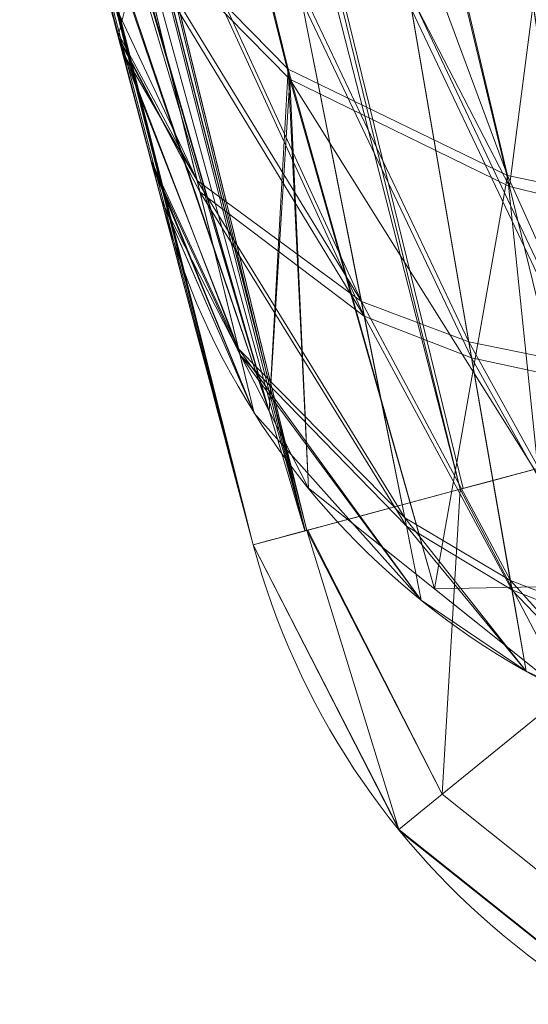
# Model space of a CAD drawing. Header units: millimetres. Extents: x -72 to 72, y -145 to 145.
# Tile 122 of 256: x -55.636 to -55.436, y -15.05 to -14.664. Entities that reach past the tile are written whole.
import ezdxf

# ---------------------------------------------------------------- set-up
doc = ezdxf.new("R2010")
doc.units = ezdxf.units.MM
doc.layers.add('1', color=7, linetype='CONTINUOUS')

msp = doc.modelspace()

# ---------------------------------------------------------------- linework, layer by layer
at = {"layer": '1', "color": 163, "linetype": 'Continuous', "lineweight": 13}
for p, q in [((-55.57998928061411, -14.7348089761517, 2.21052546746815), (-55.57998928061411, -14.7348089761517, 3.36842169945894)), ((-55.544016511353, -14.8698429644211, -31.8425123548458), (-55.544016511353, -14.8698429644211, -23.4988146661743))]:
    msp.add_line(p, q, dxfattribs=at)
at = {"layer": '1', "color": 163, "linetype": 'Continuous', "lineweight": 13, "extrusion": (0, 0, -1)}
for centre, radius in [((0, 2.781752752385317e-14, 144.004626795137), 61.0180546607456), ((-5.6843418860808e-14, -1.73472347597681e-14, 147), 60.9142135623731), ((3.46944695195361e-15, 0, 145), 60), ((-5.6843418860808e-14, -1.73472347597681e-14, 146), 59.50000000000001), ((0, -8.448341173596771e-14, 124.369789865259), 56.3952855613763)]:
    msp.add_circle(centre, radius, dxfattribs=at)
at = {"layer": '1', "color": 163, "linetype": 'Continuous', "lineweight": 13}
for centre, radius in [((0, -2.03130073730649e-13, -145), 60.4433756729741), ((5.6843418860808e-14, -1.73472347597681e-14, -146.707106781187), 60.20710678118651), ((-3.46944695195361e-15, 0, -146), 60)]:
    msp.add_circle(centre, radius, dxfattribs=at)
for centre, radius, start, end in [((0, 1.973953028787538e-14, -142.505083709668), 63.56377365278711, 189.6208549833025, 222.2786899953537), ((-55.25422164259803, -14.79226117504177, -23.4988146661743), 0.3, 194.987361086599, 267.99999999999), ((-55.25422164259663, -14.79226117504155, -31.84251235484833), 0.3, 194.987361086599, 267.99999999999)]:
    msp.add_arc(centre, radius, start, end, dxfattribs=at)
at = {"layer": '1', "color": 163, "linetype": 'Continuous', "lineweight": 13, "extrusion": (-6.402499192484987e-09, 2.415046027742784e-08, 0.9999999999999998)}
msp.add_arc((-55.29000661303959, -14.65793211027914, 3.368421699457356), 0.3, 194.8480508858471, 268.0000000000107, dxfattribs=at)
at = {"layer": '1', "color": 163, "linetype": 'Continuous', "lineweight": 13, "extrusion": (0, 0, -1)}
msp.add_arc((55.29000663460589, -14.6579320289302, -2.210525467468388), 0.3, 272.0000000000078, 345.1519491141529, dxfattribs=at)
at = {"layer": '1', "color": 163, "linetype": 'Continuous', "lineweight": 13, "extrusion": (-0.2586059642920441, 0.9659828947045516, -4.869083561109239e-05)}
msp.add_arc((57.19999999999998, -23.49881463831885, 0.001144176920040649), 0.3, 0, 87.93028667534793, dxfattribs=at)
at = {"layer": '1', "color": 163, "linetype": 'Continuous', "lineweight": 13, "extrusion": (0.2586059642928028, -0.9659828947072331, -4.863357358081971e-05)}
msp.add_arc((-57.19999999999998, -31.84251231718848, 0.001548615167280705), 0.3, 180, 267.9302857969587, dxfattribs=at)
at = {"layer": '1', "color": 163, "linetype": 'Continuous', "lineweight": 13}
for points, knots in [([(-56.0092195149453, 7.430836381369, -40.1881047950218), (-56.38767568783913, 4.578259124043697, -40.18600039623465), (-56.64075283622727, 0.1337488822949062, -40.18517426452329), (-56.24041456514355, -6.020940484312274, -40.18873368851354), (-55.54351012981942, -10.71621283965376, -40.19373372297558), (-54.41900416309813, -15.45484477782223, -40.20106422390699), (-52.84662861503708, -20.19210887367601, -40.21072519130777), (-50.80930273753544, -24.8840909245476, -40.2227166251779), (-48.29613211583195, -29.47758556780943, -40.23703852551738), (-45.29549098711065, -33.91822466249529, -40.25369089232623), (-41.8019172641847, -38.14185204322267, -40.27267372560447), (-37.82569878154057, -42.09225020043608, -40.29398702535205), (-33.38333123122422, -45.70420284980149, -40.31763079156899), (-28.49088723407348, -48.91009564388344, -40.34360502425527), (-21.41016006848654, -52.54962415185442, -40.38134462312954), (-15.5376816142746, -54.48108172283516, -40.41314502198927), (-11.445770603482, -55.3284003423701, -40.43589893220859)], [0, 0, 0, 0, 0.125, 0.1875, 0.25, 0.3125, 0.375, 0.4375, 0.5, 0.5625, 0.625, 0.6875, 0.75, 0.8125, 0.875, 1, 1, 1, 1]), ([(-55.79206164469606, 7.398561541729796, -43.18008904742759), (-56.02458079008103, 5.645469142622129, -43.17850631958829), (-56.32216527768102, 2.145282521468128, -43.17631762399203), (-56.2774919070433, -3.083071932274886, -43.17589833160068), (-55.74469622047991, -8.317168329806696, -43.17832533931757), (-54.72088675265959, -13.50770784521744, -43.18361554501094), (-53.47375240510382, -17.70598476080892, -43.19032117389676), (-52.24993602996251, -20.97159237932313, -43.1970039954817), (-51.21943771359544, -23.37545791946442, -43.20267281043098), (-50.07211843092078, -25.74001208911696, -43.20902270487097), (-48.38893654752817, -28.83185243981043, -43.21838366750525), (-46.01474015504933, -32.54916112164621, -43.23166013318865), (-42.79579392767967, -36.67874397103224, -43.24974804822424), (-39.80590965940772, -39.8550863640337, -43.26661311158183), (-37.22554922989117, -42.23774127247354, -43.28120343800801), (-35.20249638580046, -43.93723232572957, -43.29265772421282), (-33.10278230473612, -45.54055131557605, -43.30455868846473), (-30.93842460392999, -47.03880768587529, -43.31683624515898), (-28.72004833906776, -48.42495516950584, -43.32942842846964), (-25.67962645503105, -50.13475593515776, -43.34669906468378), (-22.51737436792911, -51.63244938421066, -43.36467929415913), (-19.23182754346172, -52.91446779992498, -43.3833775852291), (-15.89144214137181, -54.03891938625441, -43.40239509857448), (-13.34178061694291, -54.70350458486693, -43.41691632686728), (-11.6398303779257, -55.06359028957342, -43.42660953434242)], [0, 0, 0, 0, 0.0625, 0.125, 0.1875, 0.25, 0.3125, 0.34375, 0.375, 0.40625, 0.4375, 0.5, 0.5625, 0.625, 0.65625, 0.6875, 0.71875, 0.75, 0.78125, 0.8125, 0.875, 0.90625, 0.9375, 1, 1, 1, 1]), ([(-56.50000000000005, -4.895578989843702e-16, -15.81462433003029), (-56.49999999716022, -0.967056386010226, -15.8120534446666), (-56.45043392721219, -2.918040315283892, -15.80691167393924), (-56.14086936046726, -6.892608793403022, -15.79662813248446), (-55.33779639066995, -11.96000647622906, -15.78377370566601), (-53.65336816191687, -18.09517495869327, -15.76834839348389), (-51.21658996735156, -24.15893938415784, -15.75292308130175), (-48.02467232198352, -30.0154777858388, -15.73749776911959), (-44.10762326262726, -35.52636955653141, -15.72207245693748), (-39.52881410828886, -40.56063158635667, -15.70664714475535), (-36.0977595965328, -43.52332059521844, -15.69636360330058), (-34.30725113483, -44.89167162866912, -15.6912218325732)], [0, 0, 0, 0, 0.0625, 0.125, 0.25, 0.375, 0.5, 0.625, 0.75, 0.875, 1, 1, 1, 1]), ([(-54.1748946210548, -21.2568850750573, 31.5), (-54.6638936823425, -17.571101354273, 31.499871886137), (-55.1250233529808, -14.095380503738, 30.1514430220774), (-55.6314401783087, -10.2783120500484, 26.7224698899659), (-55.7653499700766, -9.26897978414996, 25.3941579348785), (-55.9577956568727, -7.81843880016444, 22.2910702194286), (-56.0092096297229, -7.43091089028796, 20.5929966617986), (-56.0092195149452, -7.43083638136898, 18.8118952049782)], [0, 0, 0, 0, 0.5, 0.5, 0.75, 0.75, 1, 1, 1, 1]), ([(-56.00921274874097, -7.43088738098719, 18.81189514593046), (-55.84778768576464, -8.64761337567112, 18.27553385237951), (-55.57446086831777, -10.46857355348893, 17.47101728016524), (-55.14800137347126, -12.88831644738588, 16.40328050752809), (-54.79726728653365, -14.6992013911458, 15.60654748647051), (-54.41554179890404, -16.50502466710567, 14.8125598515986), (-53.86455365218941, -18.90435921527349, 13.75579519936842), (-53.09654226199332, -21.8880547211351, 12.44277299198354), (-52.04587146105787, -25.44201606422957, 10.88781178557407), (-50.86235861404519, -28.96561770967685, 9.35961010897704), (-49.54285790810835, -32.4561508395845, 7.86666250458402), (-48.56815383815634, -34.75713714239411, 6.899976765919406), (-48.05581082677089, -35.9000126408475, 6.425037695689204)], [0, 0, 0, 0, 0.125, 0.1875, 0.25, 0.3125, 0.375, 0.5, 0.625, 0.75, 0.875, 1, 1, 1, 1]), ([(-47.46844656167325, -30.64305029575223, -0.8061324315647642), (-48.05961782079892, -29.72727555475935, -0.05716055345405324), (-49.17838392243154, -27.87812518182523, 1.469014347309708), (-50.67197279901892, -25.05862759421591, 3.829412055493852), (-51.76788006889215, -22.67685427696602, 5.845017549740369), (-52.55819579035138, -20.75314257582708, 7.47955347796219), (-53.10827526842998, -19.30177147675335, 8.715144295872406), (-53.61576125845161, -17.84355812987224, 9.960823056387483), (-54.23731669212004, -15.88719951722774, 11.62907026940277), (-54.91085441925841, -13.42264493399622, 13.72871973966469), (-55.55516477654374, -10.43872688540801, 16.26421220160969), (-55.8760261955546, -8.43476743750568, 17.96132468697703), (-56.00921263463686, -7.430887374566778, 18.8118951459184)], [0, 0, 0, 0, 0.125, 0.25, 0.375, 0.4375, 0.5, 0.5625, 0.625, 0.75, 0.875, 1, 1, 1, 1]), ([(-55.88612754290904, -12.23954941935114, 6.089287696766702), (-55.85059944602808, -12.41748333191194, 6.089174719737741), (-55.77869664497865, -12.7691375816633, 6.054499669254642), (-55.66952130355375, -13.2798950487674, 5.900403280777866), (-55.58299770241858, -13.67054627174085, 5.693434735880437), (-55.51849878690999, -13.95616024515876, 5.483429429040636), (-55.47338640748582, -14.15405077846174, 5.305928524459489), (-55.43216048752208, -14.33387580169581, 5.109900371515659), (-55.39489755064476, -14.49603731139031, 4.893579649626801), (-55.3633153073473, -14.63464594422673, 4.664949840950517), (-55.33748926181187, -14.75008017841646, 4.423676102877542), (-55.31743625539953, -14.8429037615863, 4.167436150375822), (-55.30005890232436, -14.93088029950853, 3.818793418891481), (-55.29738882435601, -14.95785709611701, 3.550484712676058), (-55.30047648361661, -14.95774927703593, 3.36842170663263)], [0, 0, 0, 0, 0.125, 0.25, 0.375, 0.4375, 0.5, 0.5625, 0.625, 0.6875, 0.75, 0.8125, 0.875, 1, 1, 1, 1]), ([(-55.3004764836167, -14.95774927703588, 2.21052546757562), (-55.29738882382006, -14.9578570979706, 2.028633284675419), (-55.30020050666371, -14.93035183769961, 1.755681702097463), (-55.31787378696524, -14.84126779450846, 1.406430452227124), (-55.33765623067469, -14.74944792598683, 1.153916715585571), (-55.36359854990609, -14.63355817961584, 0.912001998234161), (-55.40652624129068, -14.44559320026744, 0.603030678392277), (-55.47145388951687, -14.16306793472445, 0.2635371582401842), (-55.55087793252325, -13.81409626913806, -0.01933700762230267), (-55.61820836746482, -13.51178725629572, -0.1985951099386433), (-55.67058775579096, -13.2729613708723, -0.3103602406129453), (-55.72496185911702, -13.02086990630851, -0.399722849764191), (-55.79690801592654, -12.68010648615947, -0.4840857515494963), (-55.85058020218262, -12.41757199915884, -0.5102275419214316), (-55.88612754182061, -12.23954941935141, -0.5103405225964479)], [0, 0, 0, 0, 0.125, 0.1875, 0.25, 0.3125, 0.375, 0.5, 0.625, 0.6875, 0.75, 0.8125, 0.875, 1, 1, 1, 1]), ([(-54.6960387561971, -14.97885670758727, 3.36842170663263), (-54.69603918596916, -14.97885668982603, 3.483491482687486), (-54.70081776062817, -14.9648622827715, 3.728262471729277), (-54.72759878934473, -14.88128345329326, 4.136053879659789), (-54.77949100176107, -14.71350708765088, 4.577214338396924), (-54.85934779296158, -14.44729141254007, 5.01831140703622), (-54.95144451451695, -14.12961846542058, 5.366354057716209), (-55.03941032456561, -13.81724252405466, 5.612790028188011), (-55.11270501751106, -13.55146372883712, 5.77799980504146), (-55.1913680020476, -13.2605666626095, 5.914979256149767), (-55.3032278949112, -12.83770466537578, 6.055446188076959), (-55.39336090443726, -12.48528877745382, 6.104626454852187), (-55.45460625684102, -12.23966405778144, 6.104356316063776)], [0, 0, 0, 0, 0.125, 0.25, 0.375, 0.5, 0.625, 0.6875, 0.75, 0.8125, 0.875, 1, 1, 1, 1]), ([(-55.45460625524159, -12.23966405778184, -0.5254091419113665), (-55.41185406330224, -12.41867621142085, -0.5255402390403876), (-55.34737460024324, -12.68274231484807, -0.4996196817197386), (-55.2610187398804, -13.02563227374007, -0.4152352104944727), (-55.19583735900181, -13.27936605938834, -0.3256800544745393), (-55.13265069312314, -13.519819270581, -0.2135590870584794), (-55.05091055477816, -13.8242808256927, -0.03359442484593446), (-54.95347438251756, -14.17590801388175, 0.2506349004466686), (-54.87053460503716, -14.46082041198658, 0.59202368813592), (-54.81319721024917, -14.65051496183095, 0.9028864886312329), (-54.77644761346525, -14.76756167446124, 1.146354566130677), (-54.74585789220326, -14.86039572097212, 1.400563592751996), (-54.71377490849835, -14.95061961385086, 1.752258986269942), (-54.70015594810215, -14.97871292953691, 2.027234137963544), (-54.6960387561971, -14.97885670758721, 2.21052546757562)], [0, 0, 0, 0, 0.125, 0.1875, 0.25, 0.3125, 0.375, 0.5, 0.625, 0.6875, 0.75, 0.8125, 0.875, 1, 1, 1, 1]), ([(-55.5799892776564, -14.7348089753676, 3.36842169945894), (-55.57998927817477, -14.73480897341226, 3.44896475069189), (-55.58213822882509, -14.72671483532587, 3.610062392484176), (-55.59504974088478, -14.67792821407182, 3.928739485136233), (-55.62711874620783, -14.55628056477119, 4.313528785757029), (-55.68686239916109, -14.3265224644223, 4.737097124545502), (-55.76506072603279, -14.01960889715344, 5.105300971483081), (-55.85726847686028, -13.64806441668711, 5.403934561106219), (-55.958544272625, -13.22732468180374, 5.624153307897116), (-56.06394974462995, -12.77323273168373, 5.759072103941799), (-56.13424524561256, -12.45882653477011, 5.78948544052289), (-56.16871195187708, -12.3014495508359, 5.78947912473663)], [0, 0, 0, 0, 0.0625, 0.125, 0.25, 0.375, 0.5, 0.625, 0.75, 0.875, 1, 1, 1, 1]), ([(-55.2646914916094, -14.7950489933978, -32.1423166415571), (-55.3699560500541, -14.4017700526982, -32.1422975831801), (-55.4710290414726, -14.0073452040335, -32.1422794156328), (-55.66314816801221, -13.2229025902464, -32.1422449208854), (-55.7543412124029, -12.8328742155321, -32.1422285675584), (-55.84142488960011, -12.4419530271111, -32.1422130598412)], [0, 0, 0, 0, 0.504098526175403, 0.504098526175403, 1, 1, 1, 1]), ([(-56.123774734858, -12.5048754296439, -31.8424047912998), (-56.0362343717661, -12.8977698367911, -31.8424208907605), (-55.9445630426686, -13.2897665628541, -31.8424378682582), (-55.7514362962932, -14.0781667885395, -31.8424736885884), (-55.64983320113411, -14.474580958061, -31.8424925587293), (-55.544016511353, -14.8698429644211, -31.8425123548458)], [0, 0, 0, 0, 0.495901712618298, 0.495901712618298, 1, 1, 1, 1]), ([(-55.574769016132, -13.5837330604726, -23.1990663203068), (-55.5695413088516, -13.6051252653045, -23.1990653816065), (-55.564301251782, -13.626514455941, -23.1990644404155), (-55.5203726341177, -13.8053782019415, -23.1990565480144), (-55.48102666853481, -13.9626928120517, -23.1990494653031), (-55.3836127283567, -14.3452611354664, -23.1990319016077), (-55.32483667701, -14.5703405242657, -23.1990212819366), (-55.2646914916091, -14.7950489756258, -23.1990103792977)], [0, 0, 0, 0, 0.0528347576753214, 0.0528347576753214, 0.441888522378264, 0.441888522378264, 1, 1, 1, 1]), ([(-55.544016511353, -14.8698429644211, -23.4988146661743), (-55.60447715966, -14.6440014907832, -23.4988259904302), (-55.6635614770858, -14.4177870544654, -23.4988370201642), (-55.7614863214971, -14.033289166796, -23.4988552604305), (-55.801038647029, -13.8751809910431, -23.4988626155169), (-55.8451976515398, -13.6954148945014, -23.4988708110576), (-55.8504651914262, -13.6739177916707, -23.4988717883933), (-55.8557203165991, -13.6524176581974, -23.4988727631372)], [0, 0, 0, 0, 0.558111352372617, 0.558111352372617, 0.947165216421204, 0.947165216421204, 1, 1, 1, 1]), ([(-55.6356722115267, -14.52314509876, 9.78936939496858), (-55.6068483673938, -14.6335650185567, 9.78936407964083), (-55.5799463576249, -14.734970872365, 9.88709594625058), (-55.58006764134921, -14.7345133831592, 10.1136312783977), (-55.606933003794, -14.6332407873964, 10.2106359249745), (-55.6356721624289, -14.5231452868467, 10.2106306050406)], [0, 0, 0, 0, 0.5, 0.5, 1, 1, 1, 1])]:
    msp.add_open_spline(points, degree=3, knots=knots, dxfattribs=at)
msp.add_open_spline([(-56.16871195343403, -12.30144954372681, -0.210531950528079), (-56.13424677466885, -12.45881955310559, -0.2105382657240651), (-56.06393706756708, -12.7732880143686, -0.180447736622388), (-55.95849214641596, -13.2275418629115, -0.04594535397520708), (-55.85730076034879, -13.64793291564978, 0.1749594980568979), (-55.76511267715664, -14.0194006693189, 0.4737531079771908), (-55.68686450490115, -14.3265154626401, 0.8417527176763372), (-55.62693945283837, -14.55691206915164, 1.265050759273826), (-55.58895324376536, -14.70116429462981, 1.72744352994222), (-55.57998927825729, -14.734808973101, 2.04937074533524), (-55.57998927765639, -14.7348089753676, 2.210525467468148)], degree=3, dxfattribs=at)
for points in [[(-56.89024180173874, 41.52245447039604, -163.0000025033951), (-52.44118720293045, 40.07687047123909, -163.0000025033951), (-55.84102869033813, -40.98785668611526, -163.0000025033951), (-62.30000033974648, 2.306488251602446e-14, -163.0000025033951)], [(-51.26524344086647, -40.01524299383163, -163.0000025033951), (-55.84102869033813, -40.98785668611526, -163.0000025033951), (-52.44118720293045, 40.07687047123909, -163.0000025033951)], [(-57.48506635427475, -18.67802999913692, -144.9999958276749), (-60.11226028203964, -6.318053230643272, -144.9999958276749), (-59.99999865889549, 0, -144.9999958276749), (-54.8127256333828, -24.40419793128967, -144.9999958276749)], [(-58.68885666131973, -12.47470173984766, -145.9999978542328), (-59.99999865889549, 7.347880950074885e-15, -145.9999978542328), (-59.50000137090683, -1.734723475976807e-14, -145.9999978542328), (-54.35595288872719, -24.20083060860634, -145.9999978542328)], [(-51.48215219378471, -16.72756485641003, -123.8834485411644), (-54.13153767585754, -7.864786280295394e-14, -123.8834485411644), (-56.3952848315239, -7.767609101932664e-14, -124.3697926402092), (-53.63510549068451, -17.42710173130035, -124.3697926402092)], [(-55.90719729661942, -8.199820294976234, 23.02965894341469), (-56.00921437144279, -7.430861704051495, 18.81189458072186), (-52.23216861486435, -35.90000048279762, 18.77893321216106)], [(-53.6927618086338, -17.58798211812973, 10.17858553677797), (-56.00921437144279, -7.430861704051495, 18.81189458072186), (-54.55920472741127, -14.68137931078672, 10.76085958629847)], [(-54.64030429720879, -14.37661144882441, 10.82546170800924), (-54.55920472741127, -14.68137931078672, 10.76085958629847), (-56.00921437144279, -7.430861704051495, 18.81189458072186)], [(-56.00921437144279, -7.430887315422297, 18.81189458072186), (-52.85102128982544, -20.62619663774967, 10.56393515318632), (-52.89638042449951, -21.29850536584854, 11.49737183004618)], [(-52.85102128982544, -20.62619663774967, 10.56393515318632), (-56.00921437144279, -7.430887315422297, 18.81189458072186), (-53.6927618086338, -17.58798211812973, 10.17858553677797)], [(-52.89638042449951, -21.29850536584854, 11.49737183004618), (-52.88083851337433, -21.9598226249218, 12.41813320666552), (-56.00921437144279, -7.430887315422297, 18.81189458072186)], [(-52.23216861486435, -35.90000048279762, 18.77893321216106), (-56.00921437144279, -7.430887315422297, 18.81189458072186), (-52.81071737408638, -22.28547632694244, 12.27482222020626)], [(-55.57294189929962, -10.71924343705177, 27.05173939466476), (-55.90719729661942, -8.199820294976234, 23.02965894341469), (-52.23216861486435, -35.90000048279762, 18.77893321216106)], [(-55.53851276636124, -9.792938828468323, -124.3697926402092), (-63.04597854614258, -11.36612799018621, -124.5216652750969), (-63.58210742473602, -22.15305902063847, -124.5606690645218)], [(-63.58210742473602, -22.15305902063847, -124.5606690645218), (-48.8397516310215, -28.19764241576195, -124.3697926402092), (-55.53851276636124, -9.792938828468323, -124.3697926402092)], [(-52.23216861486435, -35.90000048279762, 18.77893321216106), (-54.17489632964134, -21.25688455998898, 31.50000050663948), (-54.9570769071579, -15.36125689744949, 30.29151447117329), (-55.57294189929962, -10.71924343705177, 27.05173939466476)], [(-58.89143794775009, -12.51776143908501, -146.7071026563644), (-48.70857298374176, -35.38884967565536, -146.7071026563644), (-48.13650995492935, -34.97322276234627, -145.9999978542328), (-58.19978192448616, -12.37074565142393, -145.9999978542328)], [(-56.04054033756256, -12.48632092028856, -32.05152973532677), (-55.95022812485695, -12.4661959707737, -32.11639076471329), (-55.37233501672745, -14.82386793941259, -32.11646527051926)], [(-55.95022812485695, -12.4661959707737, -32.11639076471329), (-55.94415590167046, -12.46484369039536, -32.11783245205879), (-55.36632984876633, -14.82226047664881, -32.11790695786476), (-55.37233501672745, -14.82386793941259, -32.11646527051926)], [(-55.36632984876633, -14.82226047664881, -32.11790695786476), (-55.94415590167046, -12.46484369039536, -32.11783245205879), (-55.56551367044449, -13.62155377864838, -32.14226290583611)], [(-58.68885666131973, -12.47470173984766, -144.9999958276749), (-58.68885666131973, -12.47470173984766, -145.9999978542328), (-48.54102060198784, -35.26711463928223, -145.9999978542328), (-48.54102060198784, -35.26711463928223, -144.9999958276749)], [(-54.35595288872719, -24.20083060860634, -145.9999978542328), (-54.8127256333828, -24.40419793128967, -145.9999978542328), (-58.68885666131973, -12.47470173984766, -145.9999978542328)], [(-56.10247701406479, -12.50012591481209, -31.95472806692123), (-56.04168027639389, -12.48657517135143, -32.05071017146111), (-55.46280741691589, -14.84809163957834, -32.05077722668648), (-55.52294850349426, -14.86419700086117, -31.9548100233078)], [(-56.04168027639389, -12.48657517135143, -32.05071017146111), (-56.04054033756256, -12.48632092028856, -32.05152973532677), (-55.46167865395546, -14.84778989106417, -32.05159679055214), (-55.46280741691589, -14.84809163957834, -32.05077722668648)], [(-55.37233501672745, -14.82386793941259, -32.11646527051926), (-55.46167865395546, -14.84778989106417, -32.05159679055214), (-56.04054033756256, -12.48632092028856, -32.05152973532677)], [(-55.52294850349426, -14.86419700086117, -31.9548100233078), (-56.10315501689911, -12.50027678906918, -31.95115923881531), (-56.10247701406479, -12.50012591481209, -31.95472806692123)], [(-55.84641546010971, -13.69042880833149, -31.84245526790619), (-56.10315501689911, -12.50027678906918, -31.95115923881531), (-55.52361905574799, -14.86437674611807, -31.95124119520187)], [(-55.52294850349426, -14.86419700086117, -31.9548100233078), (-55.52361905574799, -14.86437674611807, -31.95124119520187), (-56.10315501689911, -12.50027678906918, -31.95115923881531)], [(-55.90222030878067, -13.4607357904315, -28.19059230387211), (-55.95181882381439, -13.25307041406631, -28.3226128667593), (-55.54401502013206, -14.86984267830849, -31.84251114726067)], [(-55.84641546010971, -13.69042787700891, -31.84245526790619), (-55.54401502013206, -14.86984267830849, -31.84251114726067), (-55.95181882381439, -13.25307041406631, -28.3226128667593)], [(-55.54401502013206, -14.86984267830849, -31.84251114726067), (-55.86738139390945, -13.60460836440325, -27.98096463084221), (-55.90222030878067, -13.4607357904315, -28.19059230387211)], [(-55.85571750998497, -13.65241687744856, -27.73945778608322), (-55.86738139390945, -13.60460836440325, -27.98096463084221), (-55.54401502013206, -14.86984267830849, -31.84251114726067)], [(-55.68303540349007, -13.61019723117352, -23.22490140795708), (-55.77403679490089, -13.63244280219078, -23.29058572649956), (-55.46280741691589, -14.84809163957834, -23.29054847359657), (-55.37233501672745, -14.82386793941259, -23.22486229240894)], [(-55.37233501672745, -14.82386793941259, -23.22486229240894), (-55.36827072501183, -14.82277922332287, -23.22388626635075), (-55.67894503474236, -13.60919699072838, -23.22392538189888), (-55.68303540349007, -13.61019723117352, -23.22490140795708)], [(-55.42303994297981, -14.19023890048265, -23.19903858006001), (-55.67894503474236, -13.60919699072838, -23.22392538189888), (-55.36827072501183, -14.82277922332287, -23.22388626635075)], [(-55.56551367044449, -13.62155377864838, -32.14226290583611), (-55.26469275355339, -14.79504909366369, -32.14231505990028), (-55.36632984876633, -14.82226047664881, -32.11790695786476)], [(-55.13054877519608, -13.62492516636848, -32.15742483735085), (-54.82389777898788, -14.81044478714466, -32.15756639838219), (-55.26469275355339, -14.79504909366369, -32.14231505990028), (-55.56551367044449, -13.62155377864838, -32.14226290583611)], [(-55.52294850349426, -14.86419700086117, -23.3865175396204), (-55.46280741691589, -14.84809163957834, -23.29054847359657), (-55.77403679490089, -13.63244280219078, -23.29058572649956), (-55.83452805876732, -13.64723313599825, -23.38656224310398)], [(-55.83452805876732, -13.64723313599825, -23.38656224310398), (-55.83532899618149, -13.64742871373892, -23.39080534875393), (-55.52294850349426, -14.86419700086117, -23.3865175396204)], [(-55.52374571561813, -14.86441027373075, -23.3907587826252), (-55.83532899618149, -13.64742871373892, -23.39080534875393), (-55.70319294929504, -14.26198240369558, -23.49884435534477)], [(-55.83532899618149, -13.64742871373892, -23.39080534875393), (-55.52374571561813, -14.86441027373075, -23.3907587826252), (-55.52294850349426, -14.86419700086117, -23.3865175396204)], [(-55.85571750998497, -13.65241687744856, -27.73945778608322), (-55.54401502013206, -14.86984267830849, -31.84251114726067), (-55.70319294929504, -14.26198240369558, -23.49884435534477)], [(-55.52361905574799, -14.86437674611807, -31.95124119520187), (-55.54401502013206, -14.86984267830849, -31.84251114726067), (-55.84641546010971, -13.69042880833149, -31.84245526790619)], [(-55.44420704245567, -14.72504250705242, 4.411030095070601), (-55.58162555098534, -14.1439288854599, 5.262065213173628), (-55.66976591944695, -14.11827560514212, 5.209491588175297)], [(-55.66976591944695, -14.11827560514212, 5.209491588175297), (-55.53031712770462, -14.68338631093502, 4.38148807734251), (-55.44420704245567, -14.72504250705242, 4.411030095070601)], [(-55.59571832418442, -14.61673341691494, 4.348068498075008), (-55.53031712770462, -14.68338631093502, 4.38148807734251), (-55.66976591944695, -14.11827560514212, 5.209491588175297)], [(-55.39795756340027, -14.73472453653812, 4.422916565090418), (-55.53405731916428, -14.14663996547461, 5.281775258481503), (-55.58162555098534, -14.1439288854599, 5.262065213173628)], [(-55.58162555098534, -14.1439288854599, 5.262065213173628), (-55.44420704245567, -14.72504250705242, 4.411030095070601), (-55.39795756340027, -14.73472453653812, 4.422916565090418)], [(-55.3404800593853, -14.73740395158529, 4.434375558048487), (-55.47403544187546, -14.15103953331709, 5.30284084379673), (-55.53405731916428, -14.14663996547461, 5.281775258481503)], [(-55.53405731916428, -14.14663996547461, 5.281775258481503), (-55.39795756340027, -14.73472453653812, 4.422916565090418), (-55.3404800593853, -14.73740395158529, 4.434375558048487)], [(-55.70319294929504, -14.26198240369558, -23.49884435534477), (-55.54401502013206, -14.86984267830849, -23.49881455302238), (-55.52374571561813, -14.86441027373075, -23.3907587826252)], [(-55.54401502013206, -14.86984267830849, -31.84251114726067), (-55.54401502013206, -14.86984267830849, -23.49881455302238), (-55.70319294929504, -14.26198240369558, -23.49884435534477)], [(-55.63000589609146, -14.54483065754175, 1.277152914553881), (-55.57999014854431, -14.73480928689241, 2.210525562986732), (-55.69048970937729, -14.31150082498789, 2.210525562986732)], [(-55.69048970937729, -14.31150082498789, 3.368421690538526), (-55.57999014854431, -14.73480928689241, 3.368421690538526), (-55.62741681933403, -14.55474086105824, 4.276912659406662)], [(-55.69048970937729, -14.31150082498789, 3.368421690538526), (-55.69048970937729, -14.31150082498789, 2.210525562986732), (-55.57999014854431, -14.73480928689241, 2.210525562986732), (-55.57999014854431, -14.73480928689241, 3.368421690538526)], [(-55.59036135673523, -14.4452815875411, 0.7482004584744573), (-55.5296503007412, -14.68729600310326, 1.202656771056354), (-55.59492856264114, -14.62088432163, 1.237560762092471)], [(-55.44344708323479, -14.7293983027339, 1.175279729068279), (-55.5296503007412, -14.68729600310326, 1.202656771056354), (-55.59036135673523, -14.4452815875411, 0.7482004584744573)], [(-55.59036135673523, -14.4452815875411, 0.7482004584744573), (-55.5032342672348, -14.48072586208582, 0.7088431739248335), (-55.44344708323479, -14.7293983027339, 1.175279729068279)], [(-55.44344708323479, -14.7293983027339, 1.175279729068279), (-55.5032342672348, -14.48072586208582, 0.7088431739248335), (-55.40679395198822, -14.44652676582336, 0.7143924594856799)], [(-55.40679395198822, -14.44652676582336, 0.7143924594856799), (-55.33649399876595, -14.75539803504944, 1.179707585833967), (-55.44344708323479, -14.7293983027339, 1.175279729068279)], [(-55.63567206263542, -14.52314481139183, 9.999999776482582), (-55.59701472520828, -14.67043906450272, 9.852388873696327), (-55.58350682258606, -14.72153048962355, 9.929792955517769)], [(-55.63567206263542, -14.52314481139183, 9.999999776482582), (-55.61507120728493, -14.60184063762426, 9.805980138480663), (-55.59701472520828, -14.67043906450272, 9.852388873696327)], [(-55.63567206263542, -14.52314481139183, 9.999999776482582), (-55.59535697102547, -14.67672549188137, 10.14124043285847), (-55.60271069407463, -14.64883796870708, 10.16646064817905)], [(-55.63567206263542, -14.52314481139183, 9.999999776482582), (-55.5800087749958, -14.73474223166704, 10.00036392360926), (-55.5841401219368, -14.71913978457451, 10.07623225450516)], [(-55.5841401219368, -14.71913978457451, 10.07623225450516), (-55.59535697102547, -14.67672549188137, 10.14124043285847), (-55.63567206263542, -14.52314481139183, 9.999999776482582)], [(-55.58350682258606, -14.72153048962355, 9.929792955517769), (-55.5800087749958, -14.73474223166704, 10.00036392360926), (-55.63567206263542, -14.52314481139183, 9.999999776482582)], [(-55.53783476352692, -14.81739897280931, 2.210525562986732), (-55.57999014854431, -14.73480928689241, 2.210525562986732), (-55.63000589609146, -14.54483065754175, 1.277152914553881)], [(-55.63000589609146, -14.54483065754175, 1.277152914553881), (-55.59492856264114, -14.62088432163, 1.237560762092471), (-55.53783476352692, -14.81739897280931, 2.210525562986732)], [(-55.53783476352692, -14.81739897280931, 3.368421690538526), (-55.59571832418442, -14.61673341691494, 4.348068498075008), (-55.62741681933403, -14.55474086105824, 4.276912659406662)], [(-55.62741681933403, -14.55474086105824, 4.276912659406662), (-55.57999014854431, -14.73480928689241, 3.368421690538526), (-55.53783476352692, -14.81739897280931, 3.368421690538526)], [(-55.59700727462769, -14.67043720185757, 9.852388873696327), (-55.61506375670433, -14.60183877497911, 9.805980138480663), (-55.58836832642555, -14.6357910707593, 9.714066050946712)], [(-55.53031712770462, -14.68338631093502, 4.38148807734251), (-55.59571832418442, -14.61673341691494, 4.348068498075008), (-55.53783476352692, -14.81739897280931, 3.368421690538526)], [(-55.53783476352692, -14.81739897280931, 2.210525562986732), (-55.59492856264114, -14.62088432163, 1.237560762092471), (-55.5296503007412, -14.68729600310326, 1.202656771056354)], [(-55.60270324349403, -14.64883610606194, 10.16646064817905), (-55.56604266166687, -14.72706161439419, 10.21924801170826), (-55.58972805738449, -14.63022641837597, 10.28860546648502)], [(-55.50158023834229, -14.77450877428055, 10.28688810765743), (-55.56256696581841, -14.6415401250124, 10.33573877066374), (-55.58972805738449, -14.63022641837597, 10.28860546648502)], [(-55.58972805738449, -14.63022641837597, 10.28860546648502), (-55.56604266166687, -14.72706161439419, 10.21924801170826), (-55.50158023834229, -14.77450877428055, 10.28688810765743)], [(-55.58836832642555, -14.6357910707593, 9.714066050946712), (-55.56495487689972, -14.73148353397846, 9.785485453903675), (-55.59700727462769, -14.67043720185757, 9.852388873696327)], [(-55.50043284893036, -14.78021871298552, 9.71934199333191), (-55.56495487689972, -14.73148353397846, 9.785485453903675), (-55.58836832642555, -14.6357910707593, 9.714066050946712)], [(-55.58836832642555, -14.6357910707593, 9.714066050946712), (-55.5611290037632, -14.64796997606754, 9.667426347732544), (-55.50043284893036, -14.78021871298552, 9.71934199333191)], [(-55.50158023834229, -14.77450877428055, 10.28688810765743), (-55.52652850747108, -14.64893575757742, 10.37874072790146), (-55.56256696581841, -14.6415401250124, 10.33573877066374)], [(-55.60270324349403, -14.64883610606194, 10.16646064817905), (-55.59755861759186, -14.66835476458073, 10.14880929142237), (-55.56604266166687, -14.72706161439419, 10.21924801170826)], [(-55.5611290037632, -14.64796997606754, 9.667426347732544), (-55.52508682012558, -14.6561861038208, 9.624848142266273), (-55.50043284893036, -14.78021871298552, 9.71934199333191)], [(-55.45942857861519, -14.79024905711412, 10.31504385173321), (-55.48328533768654, -14.65190667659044, 10.41519269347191), (-55.52652850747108, -14.64893575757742, 10.37874072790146)], [(-55.52652850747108, -14.64893575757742, 10.37874072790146), (-55.50158023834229, -14.77450877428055, 10.28688810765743), (-55.45942857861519, -14.79024905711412, 10.31504385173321)], [(-55.41323870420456, -14.7996935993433, 10.33768896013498), (-55.43527752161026, -14.65040817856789, 10.44335402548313), (-55.48328533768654, -14.65190667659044, 10.41519269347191)], [(-55.48328533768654, -14.65190667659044, 10.41519269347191), (-55.45942857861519, -14.79024905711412, 10.31504385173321), (-55.41323870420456, -14.7996935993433, 10.33768896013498)], [(-55.45832216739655, -14.7965494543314, 9.691777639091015), (-55.50043284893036, -14.78021871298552, 9.71934199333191), (-55.52508682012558, -14.6561861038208, 9.624848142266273)], [(-55.52508682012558, -14.6561861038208, 9.624848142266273), (-55.48190325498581, -14.6598918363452, 9.58870816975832), (-55.45832216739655, -14.7965494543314, 9.691777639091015)], [(-55.48190325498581, -14.6598918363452, 9.58870816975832), (-55.43399602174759, -14.65900614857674, 9.56072099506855), (-55.41220679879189, -14.80651833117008, 9.669571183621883)], [(-55.41220679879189, -14.80651833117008, 9.669571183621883), (-55.45832216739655, -14.7965494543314, 9.691777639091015), (-55.48190325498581, -14.6598918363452, 9.58870816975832)], [(-55.56604266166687, -14.72706161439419, 10.21924801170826), (-55.59755861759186, -14.66835476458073, 10.14880929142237), (-55.59534952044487, -14.67672362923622, 10.14124043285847)], [(-55.56495487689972, -14.73148353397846, 9.785485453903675), (-55.59670925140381, -14.67158086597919, 9.854121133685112), (-55.59700727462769, -14.67043720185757, 9.852388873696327)], [(-55.54919317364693, -14.79555200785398, 9.885529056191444), (-55.58350682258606, -14.72153048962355, 9.929792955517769), (-55.59670925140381, -14.67158086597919, 9.854121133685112)], [(-55.59670925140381, -14.67158086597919, 9.854121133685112), (-55.56495487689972, -14.73148353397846, 9.785485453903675), (-55.54919317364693, -14.79555200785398, 9.885529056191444)], [(-55.54982647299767, -14.7929834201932, 10.12072432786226), (-55.56604266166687, -14.72706161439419, 10.21924801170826), (-55.59534952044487, -14.67672362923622, 10.14124043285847)], [(-55.59534952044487, -14.67672362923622, 10.14124043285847), (-55.5841401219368, -14.71913885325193, 10.07623225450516), (-55.54982647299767, -14.7929834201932, 10.12072432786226)], [(-55.53783476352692, -14.81739897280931, 3.368421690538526), (-55.5223822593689, -14.84767068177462, 3.368421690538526), (-55.53031712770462, -14.68338631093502, 4.38148807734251)], [(-55.44420704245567, -14.72504250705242, 4.411030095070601), (-55.53031712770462, -14.68338631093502, 4.38148807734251), (-55.47285452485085, -14.88717645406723, 3.368421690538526)], [(-55.5223822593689, -14.84767068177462, 3.368421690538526), (-55.47285452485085, -14.88717645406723, 3.368421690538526), (-55.53031712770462, -14.68338631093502, 4.38148807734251)], [(-55.5296503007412, -14.68729600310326, 1.202656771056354), (-55.5223822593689, -14.84767068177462, 2.210525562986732), (-55.53783476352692, -14.81739897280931, 2.210525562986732)], [(-55.5296503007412, -14.68729600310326, 1.202656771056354), (-55.47285452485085, -14.88717645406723, 2.210525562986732), (-55.5223822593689, -14.84767068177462, 2.210525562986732)], [(-55.47285452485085, -14.88717645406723, 2.210525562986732), (-55.5296503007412, -14.68729600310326, 1.202656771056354), (-55.40518462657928, -14.88578226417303, 1.682072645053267)], [(-55.5296503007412, -14.68729600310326, 1.202656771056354), (-55.44344708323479, -14.7293983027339, 1.175279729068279), (-55.40518462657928, -14.88578226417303, 1.682072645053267)], [(-55.54360151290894, -14.81820177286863, 10.0035360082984), (-55.54982647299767, -14.7929834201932, 10.12072432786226), (-55.5841401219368, -14.71913885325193, 10.07623225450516)], [(-55.5841401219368, -14.71913885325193, 10.07623225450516), (-55.58011308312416, -14.73433990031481, 10.0023178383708), (-55.54360151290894, -14.81820177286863, 10.0035360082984)], [(-55.54360151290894, -14.81820177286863, 10.0035360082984), (-55.5800087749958, -14.73474223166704, 10.00036392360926), (-55.58350682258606, -14.72153048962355, 9.929792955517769)], [(-55.58350682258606, -14.72153048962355, 9.929792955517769), (-55.54919317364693, -14.79555200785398, 9.885529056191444), (-55.54360151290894, -14.81820177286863, 10.0035360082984)], [(-55.4845966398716, -14.85932245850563, 10.15790738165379), (-55.50158023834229, -14.77450877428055, 10.28688810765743), (-55.56604266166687, -14.72706161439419, 10.21924801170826)], [(-55.56604266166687, -14.72706161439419, 10.21924801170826), (-55.54982647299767, -14.7929834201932, 10.12072432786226), (-55.4845966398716, -14.85932245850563, 10.15790738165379)], [(-55.47285452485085, -14.88717645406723, 3.368421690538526), (-55.4233230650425, -14.92668315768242, 3.368421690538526), (-55.44420704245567, -14.72504250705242, 4.411030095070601)], [(-55.3443543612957, -14.94665257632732, 3.368421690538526), (-55.39795756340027, -14.73472453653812, 4.422916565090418), (-55.44420704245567, -14.72504250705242, 4.411030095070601)], [(-55.44420704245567, -14.72504250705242, 4.411030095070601), (-55.4233230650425, -14.92668315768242, 3.368421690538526), (-55.3443543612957, -14.94665257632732, 3.368421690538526)], [(-55.40518462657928, -14.88578226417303, 1.682072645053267), (-55.44344708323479, -14.7293983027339, 1.175279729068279), (-55.33649399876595, -14.75539803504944, 1.179707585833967)], [(-55.54360151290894, -14.81820177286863, 10.0035360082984), (-55.58011308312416, -14.73433990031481, 10.0023178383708), (-55.5800087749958, -14.73474223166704, 10.00036392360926)], [(-55.5223822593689, -14.84767068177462, 2.210525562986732), (-55.5223822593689, -14.84767068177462, 3.368421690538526), (-55.57999014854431, -14.73480928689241, 3.368421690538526), (-55.57999014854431, -14.73480928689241, 2.210525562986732)], [(-55.48392981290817, -14.86262027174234, 9.850279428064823), (-55.54919317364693, -14.79555200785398, 9.885529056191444), (-55.56495487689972, -14.73148353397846, 9.785485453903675)], [(-55.56495487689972, -14.73148353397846, 9.785485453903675), (-55.50043284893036, -14.78021871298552, 9.71934199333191), (-55.48392981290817, -14.86262027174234, 9.850279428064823)], [(-55.44314160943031, -14.88381903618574, 10.17367653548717), (-55.45942857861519, -14.79024905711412, 10.31504385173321), (-55.50158023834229, -14.77450877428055, 10.28688810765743)], [(-55.50158023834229, -14.77450877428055, 10.28688810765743), (-55.4845966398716, -14.85932245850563, 10.15790738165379), (-55.44314160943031, -14.88381903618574, 10.17367653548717)], [(-55.44250085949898, -14.88746237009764, 9.835319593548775), (-55.48392981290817, -14.86262027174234, 9.850279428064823), (-55.50043284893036, -14.78021871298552, 9.71934199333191)], [(-55.50043284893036, -14.78021871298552, 9.71934199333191), (-55.45832216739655, -14.7965494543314, 9.691777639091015), (-55.44250085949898, -14.88746237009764, 9.835319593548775)], [(-55.39810284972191, -14.90115560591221, 10.18667966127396), (-55.41323870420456, -14.7996935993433, 10.33768896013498), (-55.45942857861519, -14.79024905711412, 10.31504385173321)], [(-55.45942857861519, -14.79024905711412, 10.31504385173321), (-55.44314160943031, -14.88381903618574, 10.17367653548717), (-55.39810284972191, -14.90115560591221, 10.18667966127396)], [(-55.47808855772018, -14.89162910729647, 10.00464055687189), (-55.4845966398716, -14.85932245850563, 10.15790738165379), (-55.54982647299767, -14.7929834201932, 10.12072432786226)], [(-55.54982647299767, -14.7929834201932, 10.12072432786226), (-55.54360151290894, -14.81820177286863, 10.0035360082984), (-55.47808855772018, -14.89162910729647, 10.00464055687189)], [(-55.47808855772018, -14.89162910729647, 10.00464055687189), (-55.54360151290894, -14.81820177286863, 10.0035360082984), (-55.54919317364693, -14.79555200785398, 9.885529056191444)], [(-55.54919317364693, -14.79555200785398, 9.885529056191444), (-55.48392981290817, -14.86262027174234, 9.850279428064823), (-55.47808855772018, -14.89162910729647, 10.00464055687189)], [(-55.39750307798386, -14.90511652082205, 9.822973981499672), (-55.44250085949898, -14.88746237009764, 9.835319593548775), (-55.45832216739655, -14.7965494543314, 9.691777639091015)], [(-55.45832216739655, -14.7965494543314, 9.691777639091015), (-55.41220679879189, -14.80651833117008, 9.669571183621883), (-55.39750307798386, -14.90511652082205, 9.822973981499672)], [(-55.37233501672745, -14.82386793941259, -23.22486229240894), (-55.46280741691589, -14.84809163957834, -23.29054847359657), (-55.42098358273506, -14.92791529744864, -23.28955568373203)], [(-55.42098358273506, -14.92791529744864, -32.05177187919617), (-55.46280741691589, -14.84809163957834, -32.05077722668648), (-55.37233501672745, -14.82386793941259, -32.11646527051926)], [(-55.46280741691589, -14.84809163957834, -23.29054847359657), (-55.52259087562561, -14.86410200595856, -23.38594757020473), (-55.4698258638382, -14.96764738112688, -23.38587678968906)], [(-55.4698258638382, -14.96764738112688, -31.95545077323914), (-55.52259087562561, -14.86410200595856, -31.95537999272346), (-55.46280741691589, -14.84809163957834, -32.05077722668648)], [(-55.4233230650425, -14.92668315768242, 2.210525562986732), (-55.4233230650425, -14.92668315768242, 3.368421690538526), (-55.5223822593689, -14.84767068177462, 3.368421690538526), (-55.5223822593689, -14.84767068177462, 2.210525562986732)], [(-55.4698258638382, -14.96764738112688, -23.38587678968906), (-55.42098358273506, -14.92791529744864, -23.28955568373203), (-55.46280741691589, -14.84809163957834, -23.29054847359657)], [(-55.46280741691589, -14.84809163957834, -32.05077722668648), (-55.42098358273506, -14.92791529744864, -32.05177187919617), (-55.4698258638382, -14.96764738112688, -31.95545077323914)], [(-55.43689057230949, -14.91948682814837, 10.00511180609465), (-55.44314160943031, -14.88381903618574, 10.17367653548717), (-55.4845966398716, -14.85932245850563, 10.15790738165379)], [(-55.4845966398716, -14.85932245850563, 10.15790738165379), (-55.47808855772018, -14.89162910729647, 10.00464055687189), (-55.43689057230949, -14.91948682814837, 10.00511180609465)], [(-55.52294850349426, -14.86419700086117, -23.3865175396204), (-55.54401502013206, -14.86984267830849, -23.49881455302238), (-55.48694729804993, -14.98157437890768, -23.49881455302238)], [(-55.48694357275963, -14.98157531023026, -31.84251114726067), (-55.54401502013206, -14.86984267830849, -31.84251114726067), (-55.52294850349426, -14.86419700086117, -31.9548100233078)], [(-55.4698258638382, -14.96764738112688, -23.38587678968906), (-55.52259087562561, -14.86410200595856, -23.38594757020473), (-55.52294850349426, -14.86419700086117, -23.3865175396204)], [(-55.52294850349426, -14.86419700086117, -31.9548100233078), (-55.52259087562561, -14.86410200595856, -31.95537999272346), (-55.4698258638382, -14.96764738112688, -31.95545077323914)], [(-55.48694729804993, -14.98157437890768, -23.49881455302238), (-55.4698258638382, -14.96764738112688, -23.38587678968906), (-55.52294850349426, -14.86419700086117, -23.3865175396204)], [(-55.52294850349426, -14.86419700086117, -31.9548100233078), (-55.4698258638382, -14.96764738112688, -31.95545077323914), (-55.48694357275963, -14.98157531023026, -31.84251114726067)], [(-55.43689057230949, -14.91948682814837, 10.00511180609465), (-55.47808855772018, -14.89162910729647, 10.00464055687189), (-55.48392981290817, -14.86262027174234, 9.850279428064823)], [(-55.48392981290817, -14.86262027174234, 9.850279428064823), (-55.44250085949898, -14.88746237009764, 9.835319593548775), (-55.43689057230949, -14.91948682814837, 10.00511180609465)], [(-55.54401502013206, -14.86984267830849, -23.49881455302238), (-55.54401502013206, -14.86984267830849, -31.84251114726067), (-55.4862916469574, -14.98237624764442, -31.84251114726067), (-55.4862916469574, -14.98237624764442, -23.49881455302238)], [(-55.39227649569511, -14.93993122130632, 10.00550389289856), (-55.39810284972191, -14.90115560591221, 10.18667966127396), (-55.44314160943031, -14.88381903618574, 10.17367653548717)], [(-55.44314160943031, -14.88381903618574, 10.17367653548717), (-55.43689057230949, -14.91948682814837, 10.00511180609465), (-55.39227649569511, -14.93993122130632, 10.00550389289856)], [(-55.40518462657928, -14.88578226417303, 1.682072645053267), (-55.4233230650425, -14.92668315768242, 2.210525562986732), (-55.47285452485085, -14.88717645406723, 2.210525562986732)], [(-55.39227649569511, -14.93993122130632, 10.00550389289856), (-55.43689057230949, -14.91948682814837, 10.00511180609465), (-55.44250085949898, -14.88746237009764, 9.835319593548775)], [(-55.44250085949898, -14.88746237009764, 9.835319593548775), (-55.39750307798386, -14.90511652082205, 9.822973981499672), (-55.39227649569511, -14.93993122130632, 10.00550389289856)], [(-55.3491897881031, -14.98511433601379, -23.28955568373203), (-55.42098358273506, -14.92791529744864, -23.28955568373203), (-55.4698258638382, -14.96764738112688, -23.38587678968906), (-55.37700280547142, -15.0415999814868, -23.38587678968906)], [(-55.37700280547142, -15.0415999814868, -31.95545077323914), (-55.4698258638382, -14.96764738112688, -31.95545077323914), (-55.42098358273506, -14.92791529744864, -32.05177187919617), (-55.3491897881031, -14.98511433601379, -32.05177187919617)], [(-55.37700280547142, -15.0415999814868, -23.38587678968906), (-55.4698258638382, -14.96764738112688, -23.38587678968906), (-55.48694729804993, -14.98157437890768, -23.49881455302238), (-55.3867518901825, -15.06139896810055, -23.49881455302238)], [(-55.3867518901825, -15.06139896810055, -31.84251114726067), (-55.48694357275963, -14.98157531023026, -31.84251114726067), (-55.4698258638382, -14.96764738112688, -31.95545077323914), (-55.37700280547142, -15.0415999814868, -31.95545077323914)], [(-55.4862916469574, -14.98237624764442, -23.49881455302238), (-55.4862916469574, -14.98237624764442, -31.84251114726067), (-55.38731813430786, -15.06111957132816, -31.84251114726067), (-55.38731813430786, -15.06111957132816, -23.49881455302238)]]:
    msp.add_3dface(points, dxfattribs=at)

doc.saveas('drawing.dxf')
